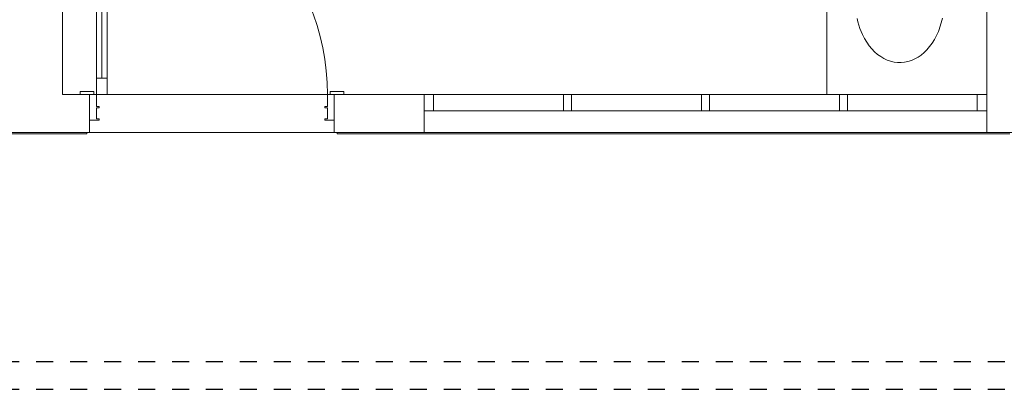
# Model space of a CAD drawing. Header units: millimetres. Extents: x 567 to 934, y -1 to 364.
# Tile 46 of 256: x 613.13 to 620.37, y 40.74 to 43.46. Entities that reach past the tile are written whole.
import ezdxf

# ---------------------------------------------------------------- set-up
doc = ezdxf.new("R2010")
doc.units = ezdxf.units.MM
doc.header["$MEASUREMENT"] = 0
doc.linetypes.add('JIS_02_1.2', pattern=[0.25, 0.125, -0.125])
doc.layers.add('AP-Condutos', color=14, linetype='JIS_02_1.2', lineweight=25)
doc.layers.add('ARQ FINA', color=8, linetype='Continuous')

msp = doc.modelspace()

# ---------------------------------------------------------------- linework, layer by layer
at = {"layer": 'AP-Condutos'}
for p, q in [((611.7518, 40.9449), (639.0848, 40.9449)), ((611.7518, 40.7417), (639.0848, 40.7417))]:
    msp.add_line(p, q, dxfattribs=at)
at = {"layer": 'ARQ FINA', "lineweight": 5}
for p, q in [((619.0694, 48.2542), (619.0694, 42.909)), ((613.4456, 42.909), (613.4456, 44.969)), ((613.6956, 44.609), (613.6956, 42.909)), ((613.7756, 42.909), (613.7756, 44.609)), ((613.7356, 44.489), (613.7356, 43.029)), ((620.2456, 43.539), (620.2456, 42.909)), ((613.6956, 43.029), (613.7756, 43.029)), ((613.6956, 42.909), (613.6956, 43.029)), ((613.7756, 43.029), (613.7756, 42.909)), ((613.6456, 42.909), (613.4456, 42.909)), ((613.6756, 42.929), (613.5756, 42.929)), ((613.5756, 42.929), (613.5756, 42.909)), ((613.5756, 42.909), (613.6756, 42.909)), ((613.6956, 42.909), (613.6456, 42.909)), ((613.6456, 42.909), (613.6456, 42.719)), ((613.6456, 42.629), (613.6456, 42.909)), ((613.6756, 42.909), (613.6756, 42.929)), ((613.6956, 42.819), (613.6956, 42.909)), ((613.6956, 42.909), (613.7756, 42.909)), ((613.7756, 42.909), (613.6956, 42.909)), ((613.7756, 42.909), (615.3956, 42.909)), ((615.4456, 42.909), (615.3956, 42.909)), ((615.3956, 42.909), (615.3956, 42.819)), ((615.5156, 42.929), (615.4156, 42.929)), ((615.4156, 42.929), (615.4156, 42.909)), ((615.4156, 42.909), (615.5156, 42.909)), ((615.4456, 42.719), (615.4456, 42.909)), ((616.1056, 42.909), (615.4456, 42.909)), ((615.4456, 42.909), (615.4456, 42.629)), ((615.5156, 42.909), (615.5156, 42.929)), ((616.1056, 42.909), (616.1756, 42.909)), ((616.1056, 42.789), (616.1056, 42.909)), ((616.1756, 42.909), (616.1756, 42.789)), ((616.1756, 42.909), (617.1306, 42.909)), ((617.1906, 42.909), (617.1306, 42.909)), ((617.1306, 42.909), (617.1306, 42.789)), ((617.1906, 42.789), (617.1906, 42.909)), ((617.1906, 42.909), (618.1456, 42.909)), ((618.2056, 42.909), (618.1456, 42.909)), ((618.1456, 42.909), (618.1456, 42.789)), ((618.2056, 42.789), (618.2056, 42.909)), ((618.2056, 42.909), (619.1606, 42.909)), ((619.2206, 42.909), (619.1606, 42.909)), ((619.1606, 42.909), (619.1606, 42.789)), ((619.2206, 42.789), (619.2206, 42.909)), ((619.2206, 42.909), (620.1756, 42.909)), ((620.1756, 42.909), (620.2456, 42.909)), ((620.1756, 42.789), (620.1756, 42.909)), ((620.2456, 42.909), (620.2456, 42.789)), ((613.7156, 42.819), (613.6956, 42.819)), ((613.6956, 42.729), (613.6956, 42.809)), ((613.6956, 42.809), (613.7156, 42.809)), ((613.7156, 42.809), (613.7156, 42.819)), ((615.3956, 42.819), (615.3756, 42.819)), ((615.3756, 42.819), (615.3756, 42.809)), ((615.3756, 42.809), (615.3956, 42.809)), ((615.3956, 42.809), (615.3956, 42.729)), ((620.2456, 42.789), (616.1056, 42.789)), ((616.1056, 42.789), (616.1056, 42.629)), ((620.2456, 42.629), (620.2456, 42.789)), ((613.6456, 42.719), (613.7156, 42.719)), ((613.7156, 42.729), (613.6956, 42.729)), ((613.7156, 42.719), (613.7156, 42.729)), ((615.3956, 42.729), (615.3756, 42.729)), ((615.3756, 42.729), (615.3756, 42.719)), ((615.3756, 42.719), (615.4456, 42.719)), ((612.8656, 42.629), (613.6456, 42.629)), ((612.8856, 42.619), (613.6256, 42.619)), ((613.6256, 42.629), (613.6256, 42.619)), ((615.4456, 42.629), (613.6456, 42.629)), ((615.4456, 42.629), (616.1056, 42.629)), ((615.4656, 42.619), (615.4656, 42.629)), ((615.4656, 42.619), (620.4156, 42.619)), ((616.1056, 42.629), (620.2456, 42.629)), ((620.2456, 42.629), (622.8256, 42.629))]:
    msp.add_line(p, q, dxfattribs=at)
msp.add_lwpolyline([(619.2919, 43.4652), (619.2977, 43.4407), (619.3046, 43.4167), (619.3124, 43.3931), (619.3212, 43.3702), (619.3309, 43.3481), (619.3457, 43.3191), (619.3622, 43.2917), (619.3801, 43.2662), (619.3995, 43.2428), (619.4202, 43.2215), (619.4419, 43.2026), (619.4647, 43.186), (619.4885, 43.172), (619.5128, 43.1607), (619.5377, 43.152), (619.5632, 43.146), (619.5887, 43.1429), (619.6145, 43.1425), (619.6403, 43.145), (619.6656, 43.1502), (619.6908, 43.1582), (619.7154, 43.1689), (619.7392, 43.1822), (619.7622, 43.1981), (619.7843, 43.2165), (619.8052, 43.2371), (619.8249, 43.2601), (619.8433, 43.285), (619.8601, 43.3118), (619.8754, 43.3406), (619.889, 43.3708), (619.8951, 43.3863), (619.9007, 43.4023), (619.9107, 43.4352), (619.9188, 43.4689)], dxfattribs=at)
msp.add_arc((613.6956, 42.909), 1.7, 0, 90, dxfattribs=at)

doc.saveas('drawing.dxf')
